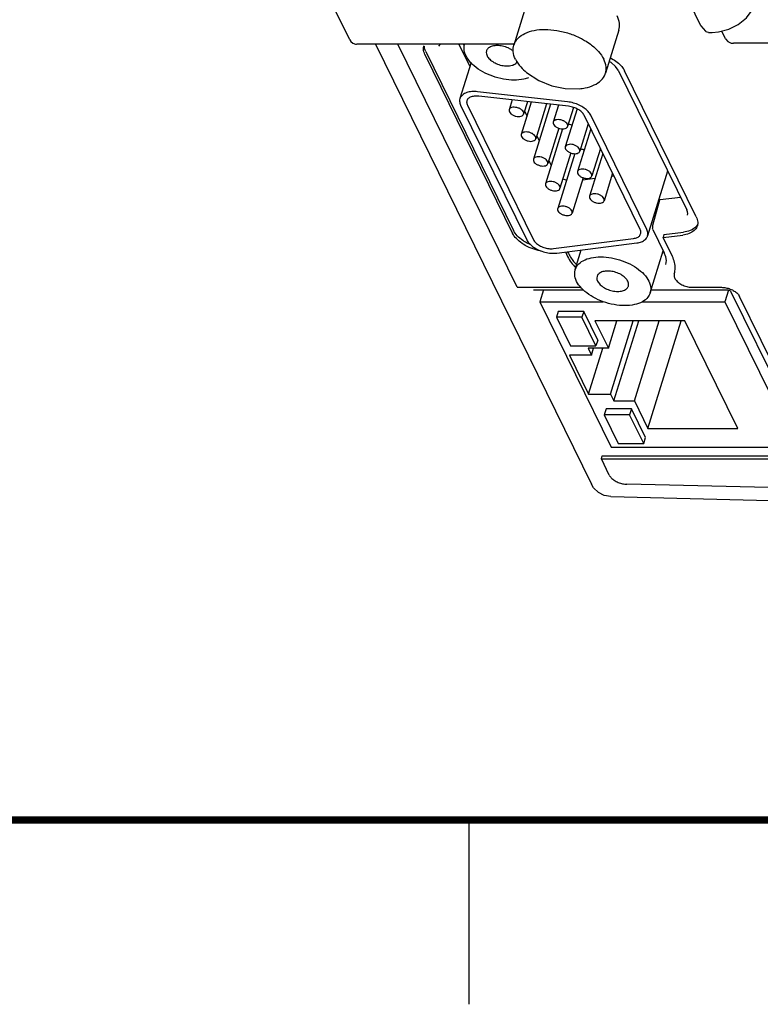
# Model space of a CAD drawing. Header units: inches. Extents: x 0 to 22, y 0 to 17.
# Tile 2 of 41: x 4.3 to 6.3, y 0 to 2.7. Entities that reach past the tile are written whole.
import ezdxf

# ---------------------------------------------------------------- set-up
doc = ezdxf.new("R2010")
doc.units = ezdxf.units.IN
doc.header["$LTSCALE"] = 1.21
doc.header["$MEASUREMENT"] = 0
doc.layers.get('0').update_dxf_attribs({"linetype": 'CONTINUOUS'})

msp = doc.modelspace()

# ---------------------------------------------------------------- linework, layer by layer
at = {"color": 7, "linetype": 'CONTINUOUS'}
for p, q in [((5.6571, 2.7193), (5.6208, 2.6018)), ((6.127, 2.656), (6.0979, 2.7153)), ((5.1756, 2.6159), (5.1359, 2.6967)), ((6.1279, 2.6545), (6.1285, 2.6538)), ((6.1285, 2.6538), (6.1412, 2.6394)), ((5.9055, 2.6426), (5.8692, 2.5251)), ((6.1427, 2.638), (6.1412, 2.6394)), ((6.1487, 2.6361), (6.1587, 2.6361)), ((6.1951, 2.6187), (6.1848, 2.6396)), ((5.1907, 2.6045), (5.1943, 2.6041)), ((5.6208, 2.6041), (5.1944, 2.6041)), ((5.2457, 2.6041), (5.8315, 1.4105)), ((5.6298, 1.9447), (5.3062, 2.6041)), ((5.4207, 2.6041), (5.4167, 2.5986)), ((5.4714, 2.6041), (5.5013, 2.5432)), ((5.4865, 2.6009), (5.4853, 2.6033)), ((6.2107, 2.6072), (6.217, 2.6065)), ((6.3359, 2.6065), (6.217, 2.6065)), ((5.3795, 2.5763), (5.6176, 2.0911)), ((5.3819, 2.5842), (5.62, 2.0989)), ((5.5048, 2.5545), (5.4745, 2.4564)), ((5.904, 2.5335), (6.0899, 2.1545)), ((6.1159, 2.1355), (5.9213, 2.532)), ((5.7667, 2.4477), (5.5226, 2.4751)), ((5.7695, 2.4356), (5.5254, 2.4631)), ((5.4765, 2.439), (5.6557, 2.0739)), ((5.4947, 2.439), (5.6738, 2.0739)), ((5.6164, 2.4529), (5.6082, 2.4265)), ((5.6682, 2.447), (5.6411, 2.3594)), ((5.6578, 2.4482), (5.6473, 2.4144)), ((5.72, 2.4412), (5.674, 2.2924)), ((5.7096, 2.4424), (5.6802, 2.3473)), ((5.7418, 2.4388), (5.7276, 2.3929)), ((5.7828, 2.4327), (5.7668, 2.3808)), ((5.6499, 2.4227), (5.6565, 2.4092)), ((5.7923, 2.4285), (5.7605, 2.3259)), ((5.9635, 2.1013), (5.8113, 2.4115)), ((5.9817, 2.1013), (5.8294, 2.4115)), ((5.8227, 2.3883), (5.7997, 2.3138)), ((5.6828, 2.3556), (5.6894, 2.3422)), ((5.753, 2.3743), (5.7069, 2.2253)), ((5.7428, 2.3762), (5.7131, 2.2803)), ((5.8293, 2.3748), (5.7934, 2.2588)), ((5.7859, 2.3073), (5.7398, 2.1582)), ((5.7757, 2.3092), (5.746, 2.2132)), ((5.8622, 2.3078), (5.8264, 2.1918)), ((5.8556, 2.3212), (5.8326, 2.2467)), ((5.7157, 2.2886), (5.7223, 2.2751)), ((5.8885, 2.2542), (5.8655, 2.1797)), ((5.8862, 2.2466), (5.8919, 2.2473)), ((6.0381, 2.2601), (5.9837, 2.0839)), ((5.8086, 2.2421), (5.7789, 2.1462)), ((5.8069, 2.2366), (5.8416, 2.241)), ((6.0156, 2.1815), (5.9973, 2.1127)), ((6.018, 2.1831), (6.0731, 2.1888)), ((6.0919, 2.1494), (6.0899, 2.1545)), ((5.997, 2.1058), (5.9973, 2.1042)), ((5.9973, 2.1042), (5.9976, 2.1029)), ((5.9982, 2.1012), (5.9974, 2.1034)), ((5.9982, 2.1012), (6.0291, 2.0382)), ((6.0282, 2.0876), (6.0258, 2.0797)), ((6.0258, 2.0797), (6.0791, 2.0865)), ((6.0282, 2.0876), (6.0815, 2.0943)), ((5.7282, 2.0498), (5.9454, 2.0772)), ((5.7373, 2.0377), (5.9544, 2.0652)), ((6.051, 2.0282), (6.0258, 2.0797)), ((5.7606, 2.0407), (5.7667, 2.0282)), ((5.7665, 2.0414), (5.7691, 2.0361)), ((5.7874, 1.9927), (5.8039, 2.0461)), ((5.9909, 1.9298), (6.0262, 2.0441)), ((6.0332, 2.0275), (6.0291, 2.0382)), ((6.056, 1.9817), (6.0559, 1.9814)), ((6.056, 1.9817), (6.0563, 1.9827)), ((5.6298, 1.9447), (5.7934, 1.9447)), ((5.6752, 1.9379), (5.6759, 1.938)), ((5.6759, 1.938), (5.8095, 1.938)), ((5.7016, 1.938), (5.6915, 1.9055)), ((5.9934, 1.938), (6.1997, 1.938)), ((6.1064, 1.9447), (6.1841, 1.9447)), ((6.2032, 1.9369), (6.1935, 1.9055)), ((6.1997, 1.938), (6.201, 1.9379)), ((6.201, 1.9379), (6.2043, 1.9371)), ((6.2088, 1.9345), (6.209, 1.9343)), ((6.209, 1.9343), (6.2091, 1.9342)), ((6.2091, 1.9342), (6.4161, 1.5123)), ((5.6915, 1.9055), (5.8636, 1.9055)), ((5.6915, 1.9055), (5.8852, 1.5108)), ((5.9694, 1.9055), (6.1935, 1.9055)), ((6.1935, 1.9055), (6.3872, 1.5108)), ((6.4372, 1.5042), (6.2332, 1.9199)), ((5.7413, 1.8791), (5.7365, 1.8634)), ((5.8104, 1.8791), (5.7413, 1.8791)), ((5.8104, 1.8791), (5.8056, 1.8634)), ((5.8485, 1.8014), (5.8104, 1.8791)), ((5.8056, 1.8634), (5.7365, 1.8634)), ((5.7365, 1.8634), (5.7746, 1.7857)), ((5.8437, 1.7857), (5.8056, 1.8634)), ((6.0851, 1.8542), (5.841, 1.8542)), ((5.841, 1.8542), (5.8776, 1.7796)), ((5.8776, 1.7796), (5.9007, 1.8542)), ((5.8834, 1.6553), (5.9448, 1.8542)), ((5.8925, 1.6366), (5.9598, 1.8542)), ((5.9478, 1.6366), (6.015, 1.8542)), ((5.9844, 1.562), (6.0747, 1.8542)), ((6.2285, 1.562), (6.0851, 1.8542)), ((5.8485, 1.8014), (5.8437, 1.7857)), ((5.7746, 1.7857), (5.8437, 1.7857)), ((5.8776, 1.7796), (5.8224, 1.7796)), ((5.8224, 1.7796), (5.8315, 1.761)), ((5.8235, 1.6553), (5.8619, 1.7796)), ((5.8315, 1.761), (5.8373, 1.7796)), ((5.8315, 1.761), (5.7716, 1.761)), ((5.7716, 1.761), (5.8235, 1.6553)), ((5.8235, 1.6553), (5.8834, 1.6553)), ((5.8834, 1.6553), (5.8925, 1.6366)), ((5.8925, 1.6366), (5.9478, 1.6366)), ((5.9478, 1.6366), (5.9844, 1.562)), ((5.871, 1.6149), (5.8659, 1.5984)), ((5.94, 1.6149), (5.871, 1.6149)), ((5.94, 1.6149), (5.935, 1.5984)), ((5.9782, 1.5372), (5.94, 1.6149)), ((5.935, 1.5984), (5.8659, 1.5984)), ((5.8659, 1.5984), (5.904, 1.5207)), ((5.9731, 1.5207), (5.935, 1.5984)), ((5.9844, 1.562), (6.2285, 1.562)), ((5.9731, 1.5207), (5.9782, 1.5372)), ((5.8852, 1.5108), (6.3872, 1.5108)), ((5.904, 1.5207), (5.9731, 1.5207)), ((5.8582, 1.4793), (5.8606, 1.4872)), ((5.8582, 1.4793), (6.4125, 1.4793)), ((5.8797, 1.4355), (5.8582, 1.4793)), ((5.8606, 1.4872), (6.4149, 1.4872)), ((6.6883, 1.3929), (5.9274, 1.4107)), ((5.884, 1.3769), (5.8663, 1.38)), ((5.884, 1.3769), (6.6947, 1.358))]:
    msp.add_line(p, q, dxfattribs=at)
at = {"color": 2, "linetype": 'CONTINUOUS'}
msp.add_line((5.5, 0), (5.5, 0.5), dxfattribs=at)
at = {"color": 7, "linetype": 'CONTINUOUS'}
for points in [[(6.1587, 2.6361), (6.1764, 2.6374), (6.204, 2.6447), (6.2297, 2.6576), (6.2517, 2.6752), (6.2677, 2.6961), (6.2743, 2.7104)], [(6.127, 2.656), (6.1274, 2.6552), (6.1279, 2.6545)], [(6.1487, 2.6361), (6.1456, 2.6366), (6.1427, 2.638)], [(6.1951, 2.6187), (6.2014, 2.6112), (6.2107, 2.6072)], [(5.1756, 2.616), (5.1786, 2.6114), (5.1842, 2.6068), (5.1907, 2.6045)], [(5.904, 2.5335), (5.8966, 2.544), (5.8847, 2.5544), (5.8792, 2.5576)], [(5.6553, 2.5275), (5.6888, 2.5054), (5.7241, 2.491), (5.7605, 2.4836), (5.7988, 2.4832)], [(6.0921, 2.1401), (6.0926, 2.1446), (6.0919, 2.1494)], [(5.9973, 2.1127), (5.9971, 2.1115), (5.9969, 2.1095)], [(5.9969, 2.1095), (5.9969, 2.1076), (5.997, 2.1058)], [(6.0335, 2.0069), (6.0347, 2.0171), (6.0332, 2.0275)], [(5.6739, 1.9377), (5.674, 1.9377), (5.6752, 1.9379)], [(6.2043, 1.9371), (6.2073, 1.9358), (6.2088, 1.9345)], [(5.8663, 1.38), (5.8502, 1.3883), (5.8373, 1.401), (5.8315, 1.4105)]]:
    msp.add_lwpolyline(points, dxfattribs=at)
at = {"color": 7, "linetype": 'CONTINUOUS', "const_width": 0.02}
msp.add_lwpolyline([(0.5, 0.5), (21.5, 0.5)], dxfattribs=at)
at = {"color": 7, "linetype": 'CONTINUOUS'}
for points, knots in [([(5.9055, 2.6425), (5.9073, 2.6484), (5.9083, 2.6619), (5.9041, 2.6746), (5.901, 2.6809)], [0, 0, 0, 0, 0.46469, 1, 1, 1, 1]), ([(5.6208, 2.6018), (5.621, 2.6025), (5.6233, 2.6095), (5.6319, 2.6223), (5.6514, 2.635), (5.6767, 2.6427), (5.7062, 2.6451), (5.7383, 2.6422), (5.7707, 2.6342), (5.7955, 2.6241), (5.809, 2.6167), (5.8127, 2.6145)], [0, 0, 0, 0, 0.009965, 0.103502, 0.209199, 0.332144, 0.471869, 0.62423, 0.78297, 0.940912, 1, 1, 1, 1]), ([(5.3795, 2.5763), (5.3773, 2.5807), (5.3748, 2.5887), (5.3758, 2.5969), (5.3767, 2.6)], [0, 0, 0, 0, 0.611824, 1, 1, 1, 1]), ([(5.6215, 2.5066), (5.6118, 2.5066), (5.592, 2.5085), (5.5632, 2.5163), (5.5364, 2.5284), (5.5135, 2.5439), (5.4964, 2.5617), (5.4863, 2.5808), (5.4851, 2.5957), (5.4869, 2.6029), (5.4873, 2.6042)], [0, 0, 0, 0, 0.157381, 0.321215, 0.482667, 0.633301, 0.766662, 0.880273, 0.978285, 1, 1, 1, 1]), ([(5.5755, 2.6004), (5.571, 2.6004), (5.5629, 2.5996), (5.5523, 2.5951), (5.5476, 2.5893), (5.5466, 2.5862), (5.5465, 2.5859)], [0, 0, 0, 0, 0.387912, 0.710584, 0.979124, 1, 1, 1, 1]), ([(5.6136, 2.5894), (5.6109, 2.5911), (5.6034, 2.5951), (5.5906, 2.5992), (5.5804, 2.6004), (5.5755, 2.6004)], [0, 0, 0, 0, 0.243318, 0.628133, 1, 1, 1, 1]), ([(5.6252, 2.5634), (5.622, 2.57), (5.6179, 2.5827), (5.6191, 2.5962), (5.6208, 2.6018)], [0, 0, 0, 0, 0.554628, 1, 1, 1, 1]), ([(5.8127, 2.6145), (5.8182, 2.6113), (5.8318, 2.6024), (5.8503, 2.586), (5.861, 2.571), (5.8647, 2.5634)], [0, 0, 0, 0, 0.262713, 0.656276, 1, 1, 1, 1]), ([(5.5465, 2.5859), (5.5457, 2.5833), (5.5457, 2.5766), (5.551, 2.567), (5.5605, 2.5582), (5.5731, 2.551), (5.5875, 2.5463), (5.5976, 2.5451), (5.6026, 2.5451)], [0, 0, 0, 0, 0.107945, 0.24675, 0.414851, 0.605929, 0.806336, 1, 1, 1, 1]), ([(5.6193, 2.5854), (5.6188, 2.5858), (5.6169, 2.5872), (5.615, 2.5885), (5.6136, 2.5894)], [0, 0, 0, 0, 0.281061, 1, 1, 1, 1]), ([(5.8823, 2.5672), (5.8875, 2.5646), (5.898, 2.5584), (5.9074, 2.5504), (5.9118, 2.5457)], [0, 0, 0, 0, 0.474515, 1, 1, 1, 1]), ([(5.6026, 2.5451), (5.607, 2.5451), (5.6152, 2.546), (5.6229, 2.5493), (5.6258, 2.5516)], [0, 0, 0, 0, 0.545906, 1, 1, 1, 1]), ([(5.6252, 2.5634), (5.629, 2.5558), (5.6382, 2.5429), (5.6497, 2.5321), (5.6553, 2.5275)], [0, 0, 0, 0, 0.538835, 1, 1, 1, 1]), ([(5.8692, 2.5251), (5.8709, 2.5307), (5.8721, 2.5441), (5.8679, 2.5569), (5.8647, 2.5634)], [0, 0, 0, 0, 0.445372, 1, 1, 1, 1]), ([(5.6606, 2.513), (5.6565, 2.5114), (5.6436, 2.5078), (5.6303, 2.5066), (5.6215, 2.5066)], [0, 0, 0, 0, 0.334067, 1, 1, 1, 1]), ([(5.7988, 2.4832), (5.804, 2.4837), (5.8178, 2.4856), (5.8385, 2.4919), (5.858, 2.5046), (5.8666, 2.5174), (5.869, 2.5244), (5.8692, 2.5251)], [0, 0, 0, 0, 0.181105, 0.484224, 0.744819, 0.97543, 1, 1, 1, 1]), ([(5.5226, 2.4751), (5.5174, 2.4757), (5.5073, 2.476), (5.4933, 2.4735), (5.4822, 2.4681), (5.4764, 2.4615), (5.4748, 2.4574), (5.4745, 2.4564)], [0, 0, 0, 0, 0.287508, 0.543175, 0.76096, 0.947451, 1, 1, 1, 1]), ([(5.5254, 2.4631), (5.5212, 2.4636), (5.5133, 2.4637), (5.5028, 2.4611), (5.4959, 2.4562), (5.4938, 2.4521), (5.4933, 2.4506)], [0, 0, 0, 0, 0.341911, 0.635388, 0.875679, 1, 1, 1, 1]), ([(5.4745, 2.4564), (5.4738, 2.4542), (5.4731, 2.4481), (5.4749, 2.4423), (5.4765, 2.439)], [0, 0, 0, 0, 0.388287, 1, 1, 1, 1]), ([(5.4933, 2.4506), (5.493, 2.4495), (5.4923, 2.4456), (5.4934, 2.4416), (5.4947, 2.439)], [0, 0, 0, 0, 0.275071, 1, 1, 1, 1]), ([(5.6215, 2.4331), (5.6192, 2.4331), (5.6151, 2.4327), (5.6102, 2.4302), (5.6086, 2.4275), (5.6082, 2.4264)], [0, 0, 0, 0, 0.432294, 0.781957, 1, 1, 1, 1]), ([(5.6473, 2.4144), (5.6474, 2.4148), (5.6479, 2.4168), (5.6468, 2.421), (5.6427, 2.4258), (5.6366, 2.4298), (5.6293, 2.4324), (5.6241, 2.4331), (5.6215, 2.4331)], [0, 0, 0, 0, 0.033367, 0.173399, 0.348127, 0.556404, 0.781265, 1, 1, 1, 1]), ([(5.8294, 2.4115), (5.8276, 2.4152), (5.8223, 2.4225), (5.8115, 2.4317), (5.798, 2.4393), (5.7828, 2.4449), (5.7721, 2.4471), (5.7667, 2.4477)], [0, 0, 0, 0, 0.164856, 0.354864, 0.564096, 0.78289, 1, 1, 1, 1]), ([(5.8113, 2.4115), (5.8097, 2.4147), (5.8049, 2.4208), (5.795, 2.4279), (5.7829, 2.4332), (5.774, 2.4351), (5.7695, 2.4356)], [0, 0, 0, 0, 0.209974, 0.457457, 0.727816, 1, 1, 1, 1]), ([(5.6082, 2.4264), (5.6081, 2.4261), (5.6076, 2.4241), (5.6087, 2.4198), (5.6128, 2.415), (5.6189, 2.4111), (5.6262, 2.4084), (5.6314, 2.4077), (5.634, 2.4077)], [0, 0, 0, 0, 0.033367, 0.173399, 0.348127, 0.556404, 0.781265, 1, 1, 1, 1]), ([(5.634, 2.4077), (5.6363, 2.4077), (5.6404, 2.4082), (5.6453, 2.4106), (5.6469, 2.4133), (5.6473, 2.4144)], [0, 0, 0, 0, 0.432294, 0.781957, 1, 1, 1, 1]), ([(5.7276, 2.3929), (5.7275, 2.3925), (5.7271, 2.3905), (5.7282, 2.3863), (5.7323, 2.3815), (5.7383, 2.3775), (5.7456, 2.3749), (5.7509, 2.3742), (5.7534, 2.3742)], [0, 0, 0, 0, 0.033367, 0.173399, 0.348127, 0.556404, 0.781265, 1, 1, 1, 1]), ([(5.7409, 2.3996), (5.7387, 2.3996), (5.7346, 2.3991), (5.7297, 2.3967), (5.728, 2.394), (5.7276, 2.3929)], [0, 0, 0, 0, 0.432294, 0.781957, 1, 1, 1, 1]), ([(5.7667, 2.3809), (5.7669, 2.3812), (5.7673, 2.3833), (5.7662, 2.3875), (5.7621, 2.3923), (5.7561, 2.3962), (5.7488, 2.3989), (5.7435, 2.3996), (5.7409, 2.3996)], [0, 0, 0, 0, 0.033367, 0.173399, 0.348127, 0.556404, 0.781265, 1, 1, 1, 1]), ([(5.7534, 2.3742), (5.7557, 2.3742), (5.7598, 2.3746), (5.7647, 2.3771), (5.7664, 2.3798), (5.7667, 2.3809)], [0, 0, 0, 0, 0.432294, 0.781957, 1, 1, 1, 1]), ([(5.6411, 2.3594), (5.641, 2.359), (5.6405, 2.357), (5.6416, 2.3527), (5.6457, 2.348), (5.6518, 2.344), (5.6591, 2.3413), (5.6643, 2.3406), (5.6669, 2.3406)], [0, 0, 0, 0, 0.033367, 0.173399, 0.348127, 0.556404, 0.781265, 1, 1, 1, 1]), ([(5.6544, 2.3661), (5.6521, 2.3661), (5.648, 2.3656), (5.6431, 2.3632), (5.6415, 2.3605), (5.6411, 2.3594)], [0, 0, 0, 0, 0.432294, 0.781957, 1, 1, 1, 1]), ([(5.6802, 2.3473), (5.6803, 2.3477), (5.6808, 2.3497), (5.6797, 2.354), (5.6756, 2.3587), (5.6695, 2.3627), (5.6622, 2.3654), (5.657, 2.3661), (5.6544, 2.3661)], [0, 0, 0, 0, 0.033367, 0.173399, 0.348127, 0.556404, 0.781265, 1, 1, 1, 1]), ([(5.6669, 2.3406), (5.6692, 2.3406), (5.6733, 2.3411), (5.6782, 2.3436), (5.6798, 2.3462), (5.6802, 2.3473)], [0, 0, 0, 0, 0.432294, 0.781957, 1, 1, 1, 1]), ([(5.7606, 2.3259), (5.7604, 2.3255), (5.76, 2.3235), (5.7611, 2.3192), (5.7652, 2.3145), (5.7712, 2.3105), (5.7785, 2.3078), (5.7838, 2.3071), (5.7863, 2.3071)], [0, 0, 0, 0, 0.033367, 0.173399, 0.348127, 0.556404, 0.781265, 1, 1, 1, 1]), ([(5.7739, 2.3326), (5.7716, 2.3326), (5.7675, 2.3321), (5.7626, 2.3296), (5.7609, 2.327), (5.7606, 2.3259)], [0, 0, 0, 0, 0.432294, 0.781957, 1, 1, 1, 1]), ([(5.7996, 2.3138), (5.7998, 2.3142), (5.8002, 2.3162), (5.7991, 2.3205), (5.795, 2.3252), (5.789, 2.3292), (5.7817, 2.3319), (5.7764, 2.3326), (5.7739, 2.3326)], [0, 0, 0, 0, 0.033367, 0.173399, 0.348127, 0.556404, 0.781265, 1, 1, 1, 1]), ([(5.6873, 2.299), (5.6851, 2.299), (5.6809, 2.2985), (5.676, 2.2961), (5.6744, 2.2934), (5.674, 2.2923)], [0, 0, 0, 0, 0.432294, 0.781957, 1, 1, 1, 1]), ([(5.7131, 2.2803), (5.7132, 2.2807), (5.7137, 2.2827), (5.7126, 2.2869), (5.7085, 2.2917), (5.7024, 2.2957), (5.6952, 2.2983), (5.6899, 2.299), (5.6873, 2.299)], [0, 0, 0, 0, 0.033367, 0.173399, 0.348127, 0.556404, 0.781265, 1, 1, 1, 1]), ([(5.7863, 2.3071), (5.7886, 2.3071), (5.7927, 2.3076), (5.7976, 2.31), (5.7993, 2.3127), (5.7996, 2.3138)], [0, 0, 0, 0, 0.432294, 0.781957, 1, 1, 1, 1]), ([(5.674, 2.2923), (5.6739, 2.292), (5.6734, 2.2899), (5.6745, 2.2857), (5.6786, 2.2809), (5.6847, 2.277), (5.692, 2.2743), (5.6972, 2.2736), (5.6998, 2.2736)], [0, 0, 0, 0, 0.033367, 0.173399, 0.348127, 0.556404, 0.781265, 1, 1, 1, 1]), ([(5.6998, 2.2736), (5.7021, 2.2736), (5.7062, 2.2741), (5.7111, 2.2765), (5.7128, 2.2792), (5.7131, 2.2803)], [0, 0, 0, 0, 0.432294, 0.781957, 1, 1, 1, 1]), ([(5.7935, 2.2588), (5.7933, 2.2584), (5.7929, 2.2564), (5.794, 2.2522), (5.7981, 2.2474), (5.8041, 2.2434), (5.8114, 2.2408), (5.8167, 2.2401), (5.8193, 2.2401)], [0, 0, 0, 0, 0.033367, 0.173399, 0.348127, 0.556404, 0.781265, 1, 1, 1, 1]), ([(5.8068, 2.2655), (5.8045, 2.2655), (5.8004, 2.265), (5.7955, 2.2626), (5.7938, 2.2599), (5.7935, 2.2588)], [0, 0, 0, 0, 0.432294, 0.781957, 1, 1, 1, 1]), ([(5.8326, 2.2468), (5.8327, 2.2471), (5.8331, 2.2491), (5.832, 2.2534), (5.8279, 2.2582), (5.8219, 2.2621), (5.8146, 2.2648), (5.8093, 2.2655), (5.8068, 2.2655)], [0, 0, 0, 0, 0.033367, 0.173399, 0.348127, 0.556404, 0.781265, 1, 1, 1, 1]), ([(5.8193, 2.2401), (5.8215, 2.2401), (5.8256, 2.2405), (5.8305, 2.243), (5.8322, 2.2456), (5.8326, 2.2468)], [0, 0, 0, 0, 0.432294, 0.781957, 1, 1, 1, 1]), ([(5.7069, 2.2253), (5.7068, 2.2249), (5.7063, 2.2229), (5.7074, 2.2186), (5.7115, 2.2139), (5.7176, 2.2099), (5.7249, 2.2072), (5.7301, 2.2065), (5.7327, 2.2065)], [0, 0, 0, 0, 0.033367, 0.173399, 0.348127, 0.556404, 0.781265, 1, 1, 1, 1]), ([(5.7202, 2.232), (5.718, 2.232), (5.7138, 2.2315), (5.7089, 2.2291), (5.7073, 2.2264), (5.7069, 2.2253)], [0, 0, 0, 0, 0.432294, 0.781957, 1, 1, 1, 1]), ([(5.746, 2.2132), (5.7461, 2.2136), (5.7466, 2.2156), (5.7455, 2.2199), (5.7414, 2.2246), (5.7353, 2.2286), (5.7281, 2.2313), (5.7228, 2.232), (5.7202, 2.232)], [0, 0, 0, 0, 0.033367, 0.173399, 0.348127, 0.556404, 0.781265, 1, 1, 1, 1]), ([(5.7539, 2.2388), (5.7556, 2.238), (5.7589, 2.2368), (5.7622, 2.2358), (5.7637, 2.2355)], [0, 0, 0, 0, 0.553106, 1, 1, 1, 1]), ([(5.7327, 2.2065), (5.735, 2.2065), (5.7391, 2.207), (5.744, 2.2094), (5.7457, 2.2121), (5.746, 2.2132)], [0, 0, 0, 0, 0.432294, 0.781957, 1, 1, 1, 1]), ([(5.8264, 2.1918), (5.8262, 2.1914), (5.8258, 2.1894), (5.8269, 2.1851), (5.831, 2.1803), (5.837, 2.1764), (5.8443, 2.1737), (5.8496, 2.173), (5.8522, 2.173)], [0, 0, 0, 0, 0.033367, 0.173399, 0.348127, 0.556404, 0.781265, 1, 1, 1, 1]), ([(5.8397, 2.1985), (5.8374, 2.1985), (5.8333, 2.198), (5.8284, 2.1955), (5.8267, 2.1929), (5.8264, 2.1918)], [0, 0, 0, 0, 0.432294, 0.781957, 1, 1, 1, 1]), ([(5.8655, 2.1797), (5.8656, 2.1801), (5.866, 2.1821), (5.8649, 2.1863), (5.8609, 2.1911), (5.8548, 2.1951), (5.8475, 2.1977), (5.8422, 2.1985), (5.8397, 2.1985)], [0, 0, 0, 0, 0.033367, 0.173399, 0.348127, 0.556404, 0.781265, 1, 1, 1, 1]), ([(5.7531, 2.1649), (5.7509, 2.1649), (5.7467, 2.1644), (5.7418, 2.162), (5.7402, 2.1593), (5.7398, 2.1582)], [0, 0, 0, 0, 0.432294, 0.781957, 1, 1, 1, 1]), ([(5.7789, 2.1462), (5.779, 2.1465), (5.7795, 2.1486), (5.7784, 2.1528), (5.7743, 2.1576), (5.7683, 2.1615), (5.761, 2.1642), (5.7557, 2.1649), (5.7531, 2.1649)], [0, 0, 0, 0, 0.033367, 0.173399, 0.348127, 0.556404, 0.781265, 1, 1, 1, 1]), ([(5.8522, 2.173), (5.8544, 2.173), (5.8586, 2.1735), (5.8634, 2.1759), (5.8651, 2.1786), (5.8655, 2.1797)], [0, 0, 0, 0, 0.432294, 0.781957, 1, 1, 1, 1]), ([(6.0155, 2.1814), (6.0156, 2.1815), (6.0156, 2.1817), (6.0157, 2.1819), (6.016, 2.1822), (6.0163, 2.1825), (6.0166, 2.1827), (6.017, 2.1829), (6.0175, 2.183), (6.0179, 2.1831), (6.018, 2.1831)], [0, 0, 0, 0, 0.055553, 0.167734, 0.284115, 0.406978, 0.538355, 0.681394, 0.835809, 1, 1, 1, 1]), ([(5.7398, 2.1582), (5.7397, 2.1578), (5.7392, 2.1558), (5.7403, 2.1516), (5.7444, 2.1468), (5.7505, 2.1428), (5.7578, 2.1402), (5.763, 2.1395), (5.7656, 2.1395)], [0, 0, 0, 0, 0.033367, 0.173399, 0.348127, 0.556404, 0.781265, 1, 1, 1, 1]), ([(5.7656, 2.1395), (5.7679, 2.1395), (5.772, 2.14), (5.7769, 2.1424), (5.7786, 2.1451), (5.7789, 2.1462)], [0, 0, 0, 0, 0.432294, 0.781957, 1, 1, 1, 1]), ([(6.1187, 2.1118), (6.1184, 2.1109), (6.1165, 2.1058), (6.1097, 2.0973), (6.0959, 2.0897), (6.085, 2.0872), (6.0791, 2.0865)], [0, 0, 0, 0, 0.058326, 0.327097, 0.637014, 1, 1, 1, 1]), ([(5.6431, 2.0638), (5.6375, 2.0676), (5.6278, 2.0756), (5.6201, 2.0859), (5.6176, 2.0911)], [0, 0, 0, 0, 0.536476, 1, 1, 1, 1]), ([(5.6455, 2.0716), (5.6399, 2.0754), (5.6302, 2.0834), (5.6226, 2.0937), (5.62, 2.0989)], [0, 0, 0, 0, 0.536477, 1, 1, 1, 1]), ([(5.9454, 2.0772), (5.949, 2.0777), (5.9554, 2.0792), (5.9623, 2.0841), (5.9644, 2.0882), (5.9648, 2.0897)], [0, 0, 0, 0, 0.445857, 0.811136, 1, 1, 1, 1]), ([(5.9544, 2.0652), (5.9588, 2.0657), (5.9669, 2.0675), (5.9771, 2.0731), (5.9821, 2.0794), (5.9835, 2.0832), (5.9837, 2.0839)], [0, 0, 0, 0, 0.362975, 0.672926, 0.941658, 1, 1, 1, 1]), ([(5.9648, 2.0897), (5.9652, 2.0907), (5.9659, 2.0947), (5.9648, 2.0987), (5.9635, 2.1013)], [0, 0, 0, 0, 0.275009, 1, 1, 1, 1]), ([(5.9837, 2.0839), (5.9844, 2.0862), (5.9851, 2.0923), (5.9832, 2.0982), (5.9817, 2.1013)], [0, 0, 0, 0, 0.411103, 1, 1, 1, 1]), ([(6.1121, 2.1063), (6.1082, 2.103), (6.0983, 2.0975), (6.0874, 2.0951), (6.0815, 2.0943)], [0, 0, 0, 0, 0.460603, 1, 1, 1, 1]), ([(5.6947, 2.0432), (5.6912, 2.0438), (5.6803, 2.0462), (5.6646, 2.0516), (5.6529, 2.0577), (5.6483, 2.0604)], [0, 0, 0, 0, 0.209713, 0.675769, 1, 1, 1, 1]), ([(5.6668, 2.06), (5.6662, 2.0603), (5.6612, 2.0625), (5.6563, 2.065), (5.6521, 2.0674)], [0, 0, 0, 0, 0.120107, 1, 1, 1, 1]), ([(5.6557, 2.0739), (5.6576, 2.07), (5.6632, 2.0624), (5.6747, 2.053), (5.689, 2.0452), (5.7049, 2.0397), (5.7212, 2.0369), (5.7321, 2.0371), (5.7373, 2.0377)], [0, 0, 0, 0, 0.137513, 0.296707, 0.471966, 0.654328, 0.833566, 1, 1, 1, 1]), ([(5.6738, 2.0739), (5.6754, 2.0707), (5.6802, 2.0647), (5.6901, 2.0575), (5.7023, 2.0522), (5.7152, 2.0493), (5.7241, 2.0492), (5.7282, 2.0498)], [0, 0, 0, 0, 0.167628, 0.365273, 0.581053, 0.798424, 1, 1, 1, 1]), ([(5.7691, 2.0361), (5.7734, 2.0274), (5.7807, 2.017), (5.7892, 2.0079), (5.7912, 2.0059)], [0, 0, 0, 0, 0.777304, 1, 1, 1, 1]), ([(5.7667, 2.0282), (5.7695, 2.0226), (5.7762, 2.0118), (5.7845, 2.0023), (5.7889, 1.9979)], [0, 0, 0, 0, 0.501867, 1, 1, 1, 1]), ([(5.7874, 1.9926), (5.7888, 1.9969), (5.7941, 2.0069), (5.8093, 2.0185), (5.8313, 2.0259), (5.8478, 2.0274), (5.8567, 2.0274)], [0, 0, 0, 0, 0.163398, 0.399845, 0.678516, 1, 1, 1, 1]), ([(5.8567, 2.0274), (5.8664, 2.0274), (5.8862, 2.0255), (5.915, 2.0177), (5.9418, 2.0056), (5.9647, 1.9901), (5.9818, 1.9723), (5.9919, 1.9532), (5.9931, 1.9383), (5.9913, 1.9311), (5.9909, 1.9298)], [0, 0, 0, 0, 0.157381, 0.321215, 0.482667, 0.633301, 0.766662, 0.880273, 0.978285, 1, 1, 1, 1]), ([(6.0586, 1.9964), (6.0588, 2.0017), (6.0575, 2.0127), (6.0536, 2.0231), (6.051, 2.0282)], [0, 0, 0, 0, 0.478553, 1, 1, 1, 1]), ([(5.9216, 1.895), (5.9119, 1.895), (5.8921, 1.897), (5.8633, 1.9047), (5.8365, 1.9168), (5.8136, 1.9323), (5.7965, 1.9501), (5.7864, 1.9693), (5.7852, 1.9841), (5.787, 1.9913), (5.7874, 1.9926)], [0, 0, 0, 0, 0.157381, 0.321215, 0.482667, 0.633301, 0.766662, 0.880273, 0.978285, 1, 1, 1, 1]), ([(5.8756, 1.9889), (5.8711, 1.9889), (5.863, 1.988), (5.8524, 1.9835), (5.8478, 1.9777), (5.8467, 1.9746), (5.8466, 1.9744)], [0, 0, 0, 0, 0.387912, 0.710584, 0.979124, 1, 1, 1, 1]), ([(5.9317, 1.9481), (5.9325, 1.9507), (5.9325, 1.9574), (5.9272, 1.967), (5.9177, 1.9758), (5.9051, 1.983), (5.8907, 1.9877), (5.8806, 1.9889), (5.8756, 1.9889)], [0, 0, 0, 0, 0.107945, 0.24675, 0.414851, 0.605929, 0.806336, 1, 1, 1, 1]), ([(6.0559, 1.9814), (6.0552, 1.9789), (6.0553, 1.9727), (6.0602, 1.9641), (6.0687, 1.9563), (6.08, 1.95), (6.0929, 1.9458), (6.1019, 1.9447), (6.1064, 1.9447)], [0, 0, 0, 0, 0.112759, 0.251507, 0.419081, 0.609016, 0.80789, 1, 1, 1, 1]), ([(5.8466, 1.9744), (5.8458, 1.9717), (5.8458, 1.965), (5.8511, 1.9554), (5.8606, 1.9466), (5.8732, 1.9395), (5.8876, 1.9348), (5.8977, 1.9335), (5.9027, 1.9335)], [0, 0, 0, 0, 0.107945, 0.24675, 0.414851, 0.605929, 0.806336, 1, 1, 1, 1]), ([(5.9027, 1.9335), (5.9072, 1.9335), (5.9153, 1.9344), (5.9259, 1.9389), (5.9305, 1.9447), (5.9316, 1.9478), (5.9317, 1.9481)], [0, 0, 0, 0, 0.387912, 0.710584, 0.979124, 1, 1, 1, 1]), ([(5.9909, 1.9298), (5.9895, 1.9255), (5.9842, 1.9155), (5.969, 1.9039), (5.947, 1.8965), (5.9305, 1.895), (5.9216, 1.895)], [0, 0, 0, 0, 0.163398, 0.399845, 0.678516, 1, 1, 1, 1]), ([(5.8797, 1.4355), (5.881, 1.4327), (5.8852, 1.4273), (5.8935, 1.4207), (5.904, 1.4153), (5.9155, 1.4118), (5.9235, 1.4108), (5.9274, 1.4107)], [0, 0, 0, 0, 0.165451, 0.35797, 0.569706, 0.788228, 1, 1, 1, 1])]:
    msp.add_open_spline(points, degree=3, knots=knots, dxfattribs=at)
for points in [[(5.3819, 2.5842), (5.3797, 2.5886), (5.3782, 2.5934), (5.378, 2.5984)], [(5.6258, 2.5516), (5.6275, 2.553), (5.6291, 2.5547), (5.6302, 2.5567)], [(5.9118, 2.5457), (5.9145, 2.5427), (5.917, 2.5395), (5.9191, 2.536)], [(5.9191, 2.536), (5.9199, 2.5347), (5.9207, 2.5334), (5.9213, 2.532)], [(5.7756, 2.3852), (5.7731, 2.3858), (5.7705, 2.3862), (5.7679, 2.3862)], [(5.7786, 2.3843), (5.7776, 2.3847), (5.7766, 2.385), (5.7756, 2.3852)], [(5.8085, 2.3182), (5.806, 2.3188), (5.8034, 2.3191), (5.8008, 2.3191)], [(5.8115, 2.3173), (5.8105, 2.3176), (5.8095, 2.3179), (5.8085, 2.3182)], [(6.1194, 2.1155), (6.1176, 2.112), (6.1151, 2.1089), (6.1121, 2.1063)], [(6.1159, 2.1355), (6.118, 2.1312), (6.1195, 2.1265), (6.1198, 2.1217)], [(6.1198, 2.1217), (6.12, 2.1184), (6.1196, 2.115), (6.1187, 2.1118)], [(5.6483, 2.0604), (5.6465, 2.0615), (5.6448, 2.0626), (5.6431, 2.0638)], [(5.6521, 2.0674), (5.6499, 2.0687), (5.6477, 2.0701), (5.6455, 2.0716)], [(6.0564, 1.9827), (6.057, 1.9848), (6.0575, 1.9871), (6.0579, 1.9893)], [(6.0579, 1.9893), (6.0583, 1.9917), (6.0585, 1.9941), (6.0586, 1.9964)], [(5.7934, 1.9447), (5.7963, 1.9447), (5.7993, 1.945), (5.8022, 1.9455)], [(6.1841, 1.9447), (6.1881, 1.9447), (6.1922, 1.9443), (6.1961, 1.9435)], [(6.1961, 1.9435), (6.2002, 1.9427), (6.2042, 1.9415), (6.2081, 1.94)], [(6.2081, 1.94), (6.2119, 1.9385), (6.2155, 1.9367), (6.219, 1.9345)], [(6.219, 1.9345), (6.2221, 1.9325), (6.225, 1.9302), (6.2276, 1.9276)], [(6.2276, 1.9276), (6.2298, 1.9253), (6.2318, 1.9227), (6.2332, 1.9199)]]:
    msp.add_open_spline(points, degree=3, dxfattribs=at)

doc.saveas('drawing.dxf')
